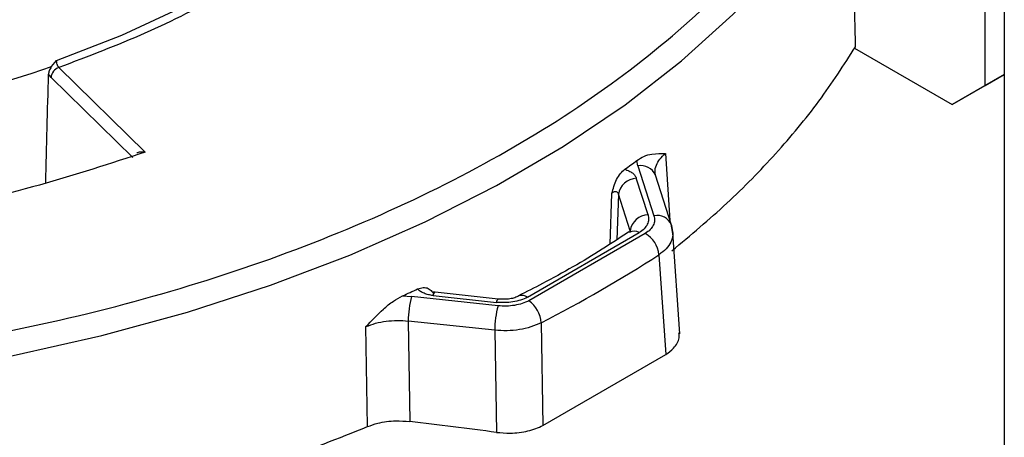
# Model space of a CAD drawing. Header units: inches. Extents: x 0.4 to 16.8, y 0 to 10.8.
# Tile 84 of 104: x 14.1454 to 14.3219, y 8.1043 to 8.1791. Entities that reach past the tile are written whole.
import ezdxf

# ---------------------------------------------------------------- set-up
doc = ezdxf.new("R2010")
doc.units = ezdxf.units.IN
doc.header["$MEASUREMENT"] = 0

msp = doc.modelspace()

# ---------------------------------------------------------------- linework, layer by layer
at = {"color": 7, "linetype": 'Continuous'}
for p, q in [((14.3218589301, 8.5159170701), (14.3218589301, 8.003271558)), ((14.3218920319, 8.5157277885), (14.3218920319, 8.0030822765)), ((14.3184483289, 8.167338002), (14.3184483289, 8.207019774)), ((14.2950484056, 8.1740419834), (14.3125557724, 8.1639351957)), ((14.1510588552, 8.1707396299), (14.151991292, 8.1718620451)), ((14.1523911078, 8.1705763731), (14.1678785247, 8.1553980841)), ((14.1509785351, 8.1688033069), (14.1505320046, 8.1693736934)), ((14.1509785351, 8.1688033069), (14.1656425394, 8.1544319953)), ((14.319921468, 8.1681873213), (14.3125557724, 8.1639351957)), ((14.3184483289, 8.167338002), (14.3218589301, 8.1693069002)), ((14.3218589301, 8.169306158), (14.319921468, 8.1681873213)), ((14.3125557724, 8.1639351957), (14.3184483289, 8.167338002)), ((14.1678785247, 8.1553980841), (14.1667290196, 8.1550444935)), ((14.2562094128, 8.1529748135), (14.2560118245, 8.1539163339)), ((14.2611475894, 8.1551532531), (14.2619505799, 8.1431462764)), ((14.2562094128, 8.1529748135), (14.2590812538, 8.1440297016)), ((14.2580181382, 8.1442016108), (14.255918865, 8.150740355)), ((14.2592711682, 8.1514671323), (14.2592667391, 8.1517390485)), ((14.2622050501, 8.1423536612), (14.2593332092, 8.1512987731)), ((14.2512295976, 8.1389350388), (14.2515490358, 8.1480297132)), ((14.2526973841, 8.1478569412), (14.2524090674, 8.1396972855)), ((14.2547966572, 8.141318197), (14.2526973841, 8.1478569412)), ((14.262465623, 8.1408341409), (14.2621430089, 8.1425220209)), ((14.2623027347, 8.1418356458), (14.2623185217, 8.1416037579)), ((14.2363867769, 8.1294025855), (14.2564561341, 8.1409883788)), ((14.2575276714, 8.140821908), (14.2366751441, 8.1287840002)), ((14.2547833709, 8.141127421), (14.2547966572, 8.141318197)), ((14.2636928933, 8.1228469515), (14.2624576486, 8.1409899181)), ((14.2599723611, 8.1370239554), (14.2612054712, 8.1191315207)), ((14.2139924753, 8.12965908), (14.2156234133, 8.1295450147)), ((14.2311184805, 8.1278871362), (14.2156234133, 8.1295450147)), ((14.2194940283, 8.1297127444), (14.2308206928, 8.1285008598)), ((14.2311697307, 8.1290841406), (14.2198430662, 8.1302960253)), ((14.2077327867, 8.1062352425), (14.2074521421, 8.1241555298)), ((14.2305214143, 8.12348868), (14.2150263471, 8.1251465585)), ((14.2150263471, 8.1251465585), (14.2152931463, 8.1071503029)), ((14.2388564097, 8.1248339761), (14.239180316, 8.1064166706)), ((14.2305214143, 8.12348868), (14.2308592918, 8.1051963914)), ((14.2391803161, 8.1064166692), (14.2612054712, 8.1191315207))]:
    msp.add_line(p, q, dxfattribs=at)
at = {"color": 7, "linetype": 'Continuous', "flags": 128}
for points in [[(14.151991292, 8.1718620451), (14.1636611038, 8.1763929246), (14.1746347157, 8.181470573), (14.184835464, 8.187059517), (14.1941920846, 8.1931207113), (14.2026392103, 8.1996118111), (14.2101178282, 8.2064874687), (14.2165756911, 8.2136996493), (14.2219676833, 8.2211979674)], [(13.977365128, 8.1203298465), (13.9934766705, 8.1171480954), (14.0099347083, 8.1146256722), (14.0266583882, 8.112774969), (14.0435655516, 8.1116050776), (14.0605731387, 8.1111217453), (14.0775975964, 8.1113273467), (14.0945552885, 8.1122208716), (14.1113629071, 8.1137979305), (14.1279378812, 8.1160507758), (14.1441987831, 8.1189683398), (14.1600657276, 8.1225362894), (14.1754607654, 8.1267370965), (14.1903082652, 8.1315501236), (14.2045352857, 8.1369517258), (14.2180719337, 8.1429153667), (14.2308517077, 8.1494117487), (14.2428118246, 8.156408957), (14.2538935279, 8.1638726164), (14.2640423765, 8.1717660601), (14.2732085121, 8.1800505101), (14.2813469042, 8.1886852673), (14.2884175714, 8.1976279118), (14.2943857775, 8.2068345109)], [(14.2622050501, 8.1423536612), (14.2622130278, 8.1423282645), (14.2623027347, 8.1418356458)]]:
    msp.add_lwpolyline(points, dxfattribs=at)
at = {"color": 7, "linetype": 'Continuous'}
for centre, radius, start, end in [((14.0687298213, 8.4111093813), 0.2540781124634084, 275.7979708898, 288.9068427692), ((14.1530777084, 8.1685801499), 0.0021110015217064, 108.9806465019, 173.9318420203), ((14.142185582, 8.3079486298), 0.1915263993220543, 305.6668830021, 306.4635291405), ((14.2567103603, 8.1501593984), 0.0028596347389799, 23.4802957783, 100.0890654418), ((14.2560975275, 8.1472994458), 0.003445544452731, 92.9723023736, 170.6885029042), ((14.2581968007, 8.1407607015), 0.0034455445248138, 92.9723029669, 170.6884982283), ((14.2596350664, 8.1413128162), 0.0027727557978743, 22.0479781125, 101.5213831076), ((14.2555044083, 8.1395250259), 0.0017456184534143, 56.9610951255, 119.5308342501), ((14.2551422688, 8.1366006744), 0.0048486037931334, 5.0082718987, 60.5293785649), ((14.1258162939, 8.3450303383), 0.2475166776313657, 297.1741732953, 302.820450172), ((14.1029438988, 8.3759245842), 0.2701453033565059, 294.272055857, 294.9054668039), ((14.2325839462, 8.1250029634), 0.0175581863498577, 165.0079110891, 179.5314160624), ((14.2201542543, 8.1297137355), 0.0006602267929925, 118.1210068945, 180.086014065), ((14.235429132, 8.1282130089), 0.0015271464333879, 51.1648931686, 111.075020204), ((14.2480790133, 8.123345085), 0.0175581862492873, 165.0079110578, 179.5314152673), ((14.2314809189, 8.1285018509), 0.0006602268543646, 118.1210100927, 180.0860108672), ((14.2335250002, 8.1244671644), 0.0053440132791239, 3.935862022, 53.8804820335)]:
    msp.add_arc(centre, radius, start, end, dxfattribs=at)
for centre, major_axis, ratio, start_param, end_param in [((13.9669993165, 5.5575255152), (0.1923123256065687, 5.333631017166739), 0.0191978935, 5.220642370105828, 5.224820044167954), ((14.118050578, 6.9474872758), (1.638920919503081, -0.2613086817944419), 0.7002144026, 1.613518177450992, 1.622976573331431)]:
    msp.add_ellipse(centre, major_axis=major_axis, ratio=ratio, start_param=start_param, end_param=end_param, dxfattribs=at)
for points, knots in [([(14.22486336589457, 8.291904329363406), (14.22638488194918, 8.2880936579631), (14.22947497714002, 8.28035444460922), (14.23094691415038, 8.268264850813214), (14.22997957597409, 8.256849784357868), (14.22694045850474, 8.246364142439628), (14.22246465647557, 8.236916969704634), (14.21631040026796, 8.227714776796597), (14.20848076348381, 8.218869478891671), (14.19912643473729, 8.21053265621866), (14.1883982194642, 8.202854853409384), (14.1764646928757, 8.195892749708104), (14.162251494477, 8.189134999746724), (14.14562072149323, 8.182922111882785), (14.12671028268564, 8.177695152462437), (14.10721478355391, 8.173932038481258), (14.08707186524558, 8.171563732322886), (14.06616774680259, 8.170632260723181), (14.04638392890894, 8.171212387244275), (14.02822243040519, 8.172962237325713), (14.01185714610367, 8.175547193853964), (13.99591690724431, 8.179099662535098), (13.98059466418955, 8.183619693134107), (13.96615345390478, 8.189019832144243), (13.95285312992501, 8.195213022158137), (13.9407950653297, 8.202102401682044), (13.92908107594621, 8.210306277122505), (13.91835663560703, 8.219912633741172), (13.90916075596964, 8.230807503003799), (13.90513383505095, 8.238401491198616), (13.90315104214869, 8.24214065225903)], [0, 0, 0, 0, 0.0388170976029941, 0.0788348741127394, 0.1199756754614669, 0.1521412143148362, 0.18430344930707, 0.2171534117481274, 0.2500000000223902, 0.2828499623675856, 0.315696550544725, 0.347862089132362, 0.3800243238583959, 0.4211680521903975, 0.4611866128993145, 0.5000000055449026, 0.5388163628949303, 0.5788348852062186, 0.6199756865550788, 0.6521412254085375, 0.6843034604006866, 0.7171534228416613, 0.7500000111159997, 0.7828499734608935, 0.8156965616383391, 0.8478621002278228, 0.8800243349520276, 0.9211680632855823, 0.9611843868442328, 1, 1, 1, 1]), ([(14.22289043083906, 8.220240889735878), (14.22054972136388, 8.216893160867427), (14.21585003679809, 8.210171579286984), (14.20636535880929, 8.200709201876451), (14.19519572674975, 8.191835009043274), (14.18231804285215, 8.183768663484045), (14.16811065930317, 8.176540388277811), (14.15761736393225, 8.172559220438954), (14.15239110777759, 8.170576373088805)], [0, 0, 0, 0, 0.1654524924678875, 0.3321960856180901, 0.4999999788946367, 0.6677901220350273, 0.8345406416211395, 1, 1, 1, 1]), ([(13.90684257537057, 8.149439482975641), (13.91426286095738, 8.145971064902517), (13.92927328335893, 8.138954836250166), (13.95458917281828, 8.130432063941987), (13.98179171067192, 8.123545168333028), (14.01052680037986, 8.118657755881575), (14.04008252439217, 8.115868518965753), (14.069782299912, 8.115227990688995), (14.09894424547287, 8.116675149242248), (14.12722583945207, 8.12009651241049), (14.15459981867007, 8.125438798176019), (14.18099583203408, 8.132739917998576), (14.20601898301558, 8.141997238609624), (14.22902815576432, 8.153063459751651), (14.24948491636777, 8.165696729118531), (14.26686274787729, 8.179603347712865), (14.28117640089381, 8.19436627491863), (14.28793690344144, 8.204810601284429), (14.29127890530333, 8.209973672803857)], [0, 0, 0, 0, 0.060849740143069, 0.123092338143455, 0.1862994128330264, 0.2499999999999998, 0.3137005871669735, 0.3769076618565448, 0.4391502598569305, 0.4999999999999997, 0.5608497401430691, 0.6230923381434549, 0.6862994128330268, 0.7500000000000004, 0.8137005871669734, 0.8769076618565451, 0.9391502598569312, 0.9999999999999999, 0.9999999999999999, 0.9999999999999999, 0.9999999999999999]), ([(14.29521677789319, 8.174291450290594), (14.29517318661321, 8.176433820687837), (14.29506419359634, 8.181790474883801), (14.29488545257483, 8.190360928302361), (14.29474717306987, 8.196788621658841), (14.2946780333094, 8.200002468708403)], [0, 0, 0, 0, 0.2499574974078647, 0.6249787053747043, 1, 1, 1, 1]), ([(14.26231192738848, 8.137743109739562), (14.26566347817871, 8.140548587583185), (14.27236658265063, 8.146159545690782), (14.28110852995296, 8.155154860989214), (14.28891828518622, 8.164513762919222), (14.29311727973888, 8.171032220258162), (14.29521677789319, 8.174291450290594)], [0, 0, 0, 0, 0.2473377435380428, 0.4946757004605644, 0.747337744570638, 0.9999999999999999, 0.9999999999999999, 0.9999999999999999, 0.9999999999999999]), ([(14.15239110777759, 8.170576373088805), (14.15233591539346, 8.170645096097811), (14.15224996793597, 8.17075211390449), (14.15215027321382, 8.170961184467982), (14.15206447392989, 8.171196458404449), (14.15198945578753, 8.17151791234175), (14.15199067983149, 8.171747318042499), (14.15199129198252, 8.171862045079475)], [0, 0, 0, 0, 0.232613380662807, 0.3622334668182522, 0.5004429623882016, 0.7501688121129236, 1, 1, 1, 1]), ([(14.15105883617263, 8.170739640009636), (14.15089664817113, 8.170481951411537), (14.15061321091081, 8.170031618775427), (14.15055633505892, 8.169570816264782), (14.15053200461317, 8.16937369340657)], [0, 0, 0, 0, 0.5722183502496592, 1, 1, 1, 1]), ([(14.16672901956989, 8.15504449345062), (14.16045380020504, 8.15300330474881), (14.14746885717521, 8.148779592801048), (14.12626992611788, 8.144075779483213), (14.10382675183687, 8.140619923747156), (14.08082408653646, 8.138749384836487), (14.05769188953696, 8.138314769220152), (14.04245024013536, 8.139316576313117), (14.03486126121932, 8.13981538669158)], [0, 0, 0, 0, 0.1574349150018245, 0.325770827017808, 0.495249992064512, 0.6647178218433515, 0.833059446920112, 0.9999999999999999, 0.9999999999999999, 0.9999999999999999, 0.9999999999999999]), ([(14.16787852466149, 8.155398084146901), (14.16763284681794, 8.155417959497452), (14.16714162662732, 8.155457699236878), (14.16662879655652, 8.155384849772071), (14.16640717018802, 8.155276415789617), (14.1663827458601, 8.15526446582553)], [0, 0, 0, 0, 0.4709795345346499, 0.9416993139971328, 1, 1, 1, 1]), ([(14.25601182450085, 8.153916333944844), (14.25644026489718, 8.154185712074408), (14.25736474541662, 8.154766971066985), (14.25912410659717, 8.155205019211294), (14.26035040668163, 8.155173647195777), (14.26114758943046, 8.155153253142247)], [0, 0, 0, 0, 0.2320927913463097, 0.5008054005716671, 1, 1, 1, 1]), ([(14.25934177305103, 8.151410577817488), (14.25930860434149, 8.151585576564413), (14.25920224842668, 8.152146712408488), (14.25946025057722, 8.15308917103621), (14.26006366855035, 8.154191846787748), (14.26078562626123, 8.154832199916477), (14.26114759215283, 8.155153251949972)], [0, 0, 0, 0, 0.1314369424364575, 0.4214543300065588, 0.7099361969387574, 1, 1, 1, 1]), ([(14.25154903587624, 8.148029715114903), (14.25165373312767, 8.148446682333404), (14.25186241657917, 8.14927778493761), (14.25235388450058, 8.150509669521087), (14.25303954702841, 8.151633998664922), (14.25358607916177, 8.15211049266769), (14.25385921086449, 8.152348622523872)], [0, 0, 0, 0, 0.2516582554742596, 0.5016073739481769, 0.750926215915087, 1, 1, 1, 1]), ([(14.25385921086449, 8.152348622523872), (14.25411623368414, 8.152259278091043), (14.25463036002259, 8.152080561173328), (14.2552346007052, 8.151691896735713), (14.25569993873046, 8.15124402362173), (14.25584577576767, 8.15090850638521), (14.25591886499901, 8.1507403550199)], [0, 0, 0, 0, 0.25014425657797, 0.500367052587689, 0.7495986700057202, 1, 1, 1, 1]), ([(14.25154903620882, 8.148029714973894), (14.25159275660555, 8.148083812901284), (14.25167791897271, 8.148189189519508), (14.25184989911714, 8.148303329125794), (14.25203745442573, 8.148365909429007), (14.25222847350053, 8.148369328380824), (14.25240393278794, 8.14831055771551), (14.25254845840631, 8.148198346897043), (14.25265341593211, 8.148042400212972), (14.25268245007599, 8.147919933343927), (14.25269738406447, 8.147856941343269)], [0, 0, 0, 0, 0.1350246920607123, 0.263012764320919, 0.3839696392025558, 0.4999097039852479, 0.6162040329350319, 0.7369728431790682, 0.8647094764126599, 0.9999999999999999, 0.9999999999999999, 0.9999999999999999, 0.9999999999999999]), ([(14.25801813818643, 8.144201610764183), (14.2580778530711, 8.143914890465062), (14.25819723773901, 8.14334166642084), (14.25793237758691, 8.142484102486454), (14.25738284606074, 8.141671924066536), (14.25676569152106, 8.141216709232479), (14.25645613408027, 8.140988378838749)], [0, 0, 0, 0, 0.2499259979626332, 0.4996632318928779, 0.7490369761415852, 1, 1, 1, 1]), ([(14.25908125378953, 8.144029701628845), (14.25913977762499, 8.143742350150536), (14.25925645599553, 8.143169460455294), (14.25899544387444, 8.142312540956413), (14.25845155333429, 8.14150201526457), (14.25783570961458, 8.141048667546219), (14.25752767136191, 8.140821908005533)], [0, 0, 0, 0, 0.2509614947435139, 0.500339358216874, 0.7500752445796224, 1, 1, 1, 1]), ([(14.26230273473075, 8.14183564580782), (14.26238995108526, 8.141409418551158), (14.26256392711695, 8.140559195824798), (14.26217397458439, 8.139276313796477), (14.26135250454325, 8.138058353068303), (14.26043191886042, 8.137368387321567), (14.25997236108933, 8.13702395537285)], [0, 0, 0, 0, 0.25084322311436, 0.5003729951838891, 0.7505854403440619, 1, 1, 1, 1]), ([(14.25459424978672, 8.141109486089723), (14.25300617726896, 8.140068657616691), (14.2480913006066, 8.136847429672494), (14.24146741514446, 8.133033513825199), (14.23623729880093, 8.130401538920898), (14.23480928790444, 8.129682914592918)], [0, 0, 0, 0, 0.2576211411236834, 0.7973037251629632, 1, 1, 1, 1]), ([(14.21670812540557, 8.130901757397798), (14.21705099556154, 8.131019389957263), (14.21773707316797, 8.131254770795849), (14.21863207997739, 8.131040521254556), (14.21921145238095, 8.130594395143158), (14.21945356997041, 8.130206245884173), (14.21953422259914, 8.130076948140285)], [0, 0, 0, 0, 0.2852448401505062, 0.5707702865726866, 0.8570178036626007, 1, 1, 1, 1]), ([(14.21949402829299, 8.129712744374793), (14.21920308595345, 8.129754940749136), (14.21862196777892, 8.129839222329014), (14.21784622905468, 8.130107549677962), (14.21717243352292, 8.130456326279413), (14.21686298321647, 8.130753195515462), (14.21670812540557, 8.130901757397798)], [0, 0, 0, 0, 0.2501392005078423, 0.4996193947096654, 0.7495951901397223, 1, 1, 1, 1]), ([(14.20745214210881, 8.124155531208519), (14.20847175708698, 8.12522472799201), (14.21004020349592, 8.126869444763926), (14.21226626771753, 8.128732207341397), (14.21344580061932, 8.12936554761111), (14.2139924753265, 8.129659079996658)], [0, 0, 0, 0, 0.4991904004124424, 0.7678912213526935, 0.9999999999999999, 0.9999999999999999, 0.9999999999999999, 0.9999999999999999]), ([(14.21984207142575, 8.130296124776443), (14.21968839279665, 8.130316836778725), (14.21946399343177, 8.130347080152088), (14.21943797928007, 8.130269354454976), (14.21942978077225, 8.130244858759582)], [0, 0, 0, 0, 0.6848443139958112, 1, 1, 1, 1]), ([(14.23638677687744, 8.129402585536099), (14.23599369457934, 8.129223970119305), (14.23520782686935, 8.128866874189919), (14.23380141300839, 8.128551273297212), (14.23231402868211, 8.128399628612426), (14.23131952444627, 8.12846704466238), (14.23082069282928, 8.128500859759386)], [0, 0, 0, 0, 0.2499259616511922, 0.4996631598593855, 0.7490369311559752, 1, 1, 1, 1]), ([(14.23487983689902, 8.129637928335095), (14.23463761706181, 8.129529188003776), (14.23414777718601, 8.129309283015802), (14.23322830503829, 8.129107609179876), (14.23221782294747, 8.129012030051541), (14.23152053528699, 8.129060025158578), (14.23116874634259, 8.1290842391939)], [0, 0, 0, 0, 0.2428057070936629, 0.4910246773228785, 0.7432166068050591, 1, 1, 1, 1]), ([(14.23667514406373, 8.128784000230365), (14.23627991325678, 8.12860608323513), (14.2354919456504, 8.128251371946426), (14.2340874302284, 8.127935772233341), (14.23260491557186, 8.127783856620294), (14.23161408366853, 8.127852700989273), (14.23111848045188, 8.12788713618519)], [0, 0, 0, 0, 0.2509614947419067, 0.5003393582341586, 0.7500752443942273, 1, 1, 1, 1]), ([(14.20745214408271, 8.124155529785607), (14.20801439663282, 8.124367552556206), (14.20913583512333, 8.12479044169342), (14.21105053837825, 8.125148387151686), (14.21304157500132, 8.125301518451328), (14.21436540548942, 8.12519816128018), (14.21502634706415, 8.125146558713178)], [0, 0, 0, 0, 0.2505456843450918, 0.4997248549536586, 0.7502303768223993, 1, 1, 1, 1]), ([(14.23885640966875, 8.124833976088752), (14.23826368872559, 8.124572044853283), (14.23708135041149, 8.124049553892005), (14.23497381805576, 8.123578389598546), (14.23274918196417, 8.123350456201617), (14.23126321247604, 8.123442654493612), (14.23052141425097, 8.123488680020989)], [0, 0, 0, 0, 0.2508432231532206, 0.5003729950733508, 0.7505854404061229, 1, 1, 1, 1]), ([(14.26120547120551, 8.119131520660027), (14.26169231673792, 8.119507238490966), (14.26283949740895, 8.120392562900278), (14.26368690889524, 8.121786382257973), (14.26358324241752, 8.122737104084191), (14.26355107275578, 8.12303213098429)], [0, 0, 0, 0, 0.3370816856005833, 0.7942839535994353, 1, 1, 1, 1]), ([(14.17558678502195, 8.094968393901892), (14.18111805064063, 8.09666050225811), (14.19221356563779, 8.100054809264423), (14.20254947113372, 8.104171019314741), (14.20773278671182, 8.106235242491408)], [0, 0, 0, 0, 0.4985136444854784, 1, 1, 1, 1]), ([(14.20773278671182, 8.106235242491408), (14.20833374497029, 8.106450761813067), (14.20986650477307, 8.107000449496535), (14.21252259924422, 8.107358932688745), (14.21445574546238, 8.10721336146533), (14.21529314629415, 8.107150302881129)], [0, 0, 0, 0, 0.2677029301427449, 0.6827833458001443, 0.9999999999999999, 0.9999999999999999, 0.9999999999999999, 0.9999999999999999]), ([(14.23085929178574, 8.105196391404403), (14.2316653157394, 8.105129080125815), (14.23356553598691, 8.104970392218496), (14.236560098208, 8.105328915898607), (14.23831703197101, 8.106058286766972), (14.23918031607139, 8.106416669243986)], [0, 0, 0, 0, 0.272559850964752, 0.6425661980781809, 1, 1, 1, 1])]:
    msp.add_open_spline(points, degree=3, knots=knots, dxfattribs=at)

doc.saveas('drawing.dxf')
